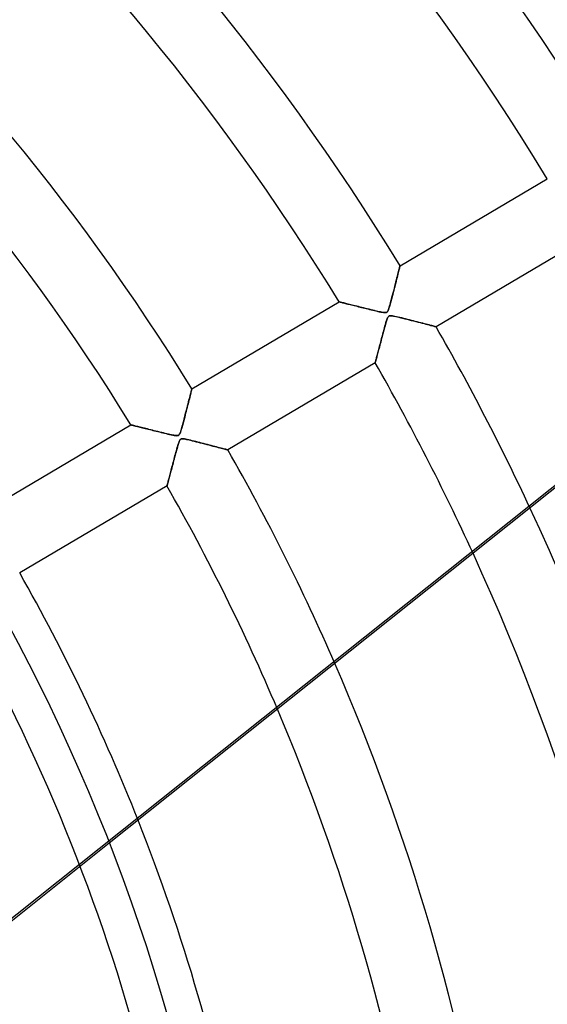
# Model space of a CAD drawing. Header units: millimetres. Extents: x -790 to 790, y -790 to 790.
# Tile 45 of 54: x 242 to 316, y 76 to 215. Entities that reach past the tile are written whole.
import ezdxf

# ---------------------------------------------------------------- set-up
doc = ezdxf.new("R2010")
doc.units = ezdxf.units.MM
doc.layers.add('HIDDEN', color=7, linetype='Continuous')
doc.layers.add('THICK', color=7, linetype='Continuous')

msp = doc.modelspace()

# ---------------------------------------------------------------- linework, layer by layer
at = {"layer": 'HIDDEN'}
for p, q in [((295.23, 180.41), (315.99, 192.69)), ((321.09, 184.08), (300.32, 171.8)), ((294.93, 179.21), (294.87, 178.99)), ((294.87, 178.95), (294.92, 179.19)), ((294.92, 179.19), (294.98, 179.4)), ((294.98, 179.41), (294.93, 179.21)), ((295.03, 179.6), (294.98, 179.41)), ((294.98, 179.4), (295.03, 179.6)), ((295.07, 179.78), (295.03, 179.6)), ((295.03, 179.6), (295.07, 179.78)), ((295.11, 179.94), (295.07, 179.78)), ((295.07, 179.78), (295.11, 179.94)), ((295.15, 180.08), (295.11, 179.94)), ((295.11, 179.94), (295.15, 180.08)), ((295.18, 180.19), (295.15, 180.08)), ((295.15, 180.08), (295.18, 180.19)), ((295.2, 180.29), (295.18, 180.19)), ((295.18, 180.19), (295.2, 180.29)), ((295.22, 180.35), (295.2, 180.29)), ((295.2, 180.29), (295.22, 180.35)), ((295.23, 180.39), (295.22, 180.35)), ((295.22, 180.35), (295.23, 180.39)), ((295.23, 180.41), (295.23, 180.39)), ((295.23, 180.39), (295.23, 180.41)), ((294.51, 177.55), (294.59, 177.86)), ((294.62, 178), (294.56, 177.74)), ((294.59, 177.86), (294.66, 178.16)), ((294.69, 178.26), (294.62, 178)), ((294.66, 178.16), (294.74, 178.44)), ((294.75, 178.51), (294.69, 178.26)), ((294.74, 178.44), (294.8, 178.71)), ((294.82, 178.75), (294.75, 178.51)), ((294.8, 178.71), (294.87, 178.95)), ((294.87, 178.99), (294.82, 178.75)), ((294.18, 176.27), (294.26, 176.58)), ((294.28, 176.64), (294.21, 176.37)), ((294.26, 176.58), (294.34, 176.9)), ((294.35, 176.92), (294.28, 176.64)), ((294.34, 176.9), (294.43, 177.22)), ((294.42, 177.19), (294.35, 176.92)), ((294.49, 177.46), (294.42, 177.19)), ((294.43, 177.22), (294.51, 177.55)), ((294.56, 177.74), (294.49, 177.46)), ((265.88, 163.05), (286.64, 175.33)), ((286.65, 175.33), (286.64, 175.33)), ((286.64, 175.33), (286.65, 175.33)), ((286.68, 175.32), (286.65, 175.33)), ((286.65, 175.33), (286.67, 175.32)), ((286.67, 175.32), (286.72, 175.31)), ((286.72, 175.31), (286.68, 175.32)), ((286.78, 175.29), (286.72, 175.31)), ((286.72, 175.31), (286.77, 175.3)), ((286.77, 175.3), (286.84, 175.28)), ((286.85, 175.28), (286.78, 175.29)), ((286.84, 175.28), (286.93, 175.26)), ((286.94, 175.25), (286.85, 175.28)), ((286.93, 175.26), (287.03, 175.23)), ((287.04, 175.23), (286.94, 175.25)), ((287.03, 175.23), (287.14, 175.2)), ((287.16, 175.2), (287.04, 175.23)), ((287.14, 175.2), (287.27, 175.17)), ((287.29, 175.17), (287.16, 175.2)), ((287.27, 175.17), (287.4, 175.14)), ((287.43, 175.13), (287.29, 175.17)), ((287.4, 175.14), (287.55, 175.1)), ((287.58, 175.09), (287.43, 175.13)), ((287.55, 175.1), (287.7, 175.06)), ((287.75, 175.05), (287.58, 175.09)), ((287.7, 175.06), (287.87, 175.02)), ((287.92, 175.01), (287.75, 175.05)), ((287.87, 175.02), (288.04, 174.98)), ((288.1, 174.97), (287.92, 175.01)), ((293.86, 175.06), (293.79, 174.82)), ((293.82, 174.94), (293.89, 175.17)), ((293.92, 175.31), (293.86, 175.06)), ((293.89, 175.17), (293.95, 175.42)), ((293.99, 175.57), (293.92, 175.31)), ((293.95, 175.42), (294.03, 175.69)), ((294.07, 175.83), (293.99, 175.57)), ((294.03, 175.69), (294.1, 175.97)), ((294.14, 176.1), (294.07, 175.83)), ((294.1, 175.97), (294.18, 176.27)), ((294.21, 176.37), (294.14, 176.1)), ((288.04, 174.98), (288.21, 174.94)), ((288.29, 174.92), (288.1, 174.97)), ((288.21, 174.94), (288.4, 174.89)), ((288.48, 174.87), (288.29, 174.92)), ((288.4, 174.89), (288.59, 174.84)), ((288.69, 174.82), (288.48, 174.87)), ((288.59, 174.84), (288.78, 174.8)), ((288.9, 174.77), (288.69, 174.82)), ((288.78, 174.8), (288.98, 174.75)), ((289.13, 174.71), (288.9, 174.77)), ((288.98, 174.75), (289.19, 174.7)), ((289.36, 174.65), (289.13, 174.71)), ((289.19, 174.7), (289.39, 174.64)), ((289.59, 174.59), (289.36, 174.65)), ((289.39, 174.64), (289.61, 174.59)), ((289.84, 174.53), (289.59, 174.59)), ((289.61, 174.59), (289.82, 174.54)), ((289.82, 174.54), (290.04, 174.48)), ((290.09, 174.47), (289.84, 174.53)), ((290.04, 174.48), (290.26, 174.43)), ((290.35, 174.4), (290.09, 174.47)), ((290.26, 174.43), (290.48, 174.37)), ((290.62, 174.34), (290.35, 174.4)), ((290.48, 174.37), (290.71, 174.32)), ((290.89, 174.27), (290.62, 174.34)), ((290.71, 174.32), (290.94, 174.26)), ((291.15, 174.21), (290.89, 174.27)), ((290.94, 174.26), (291.16, 174.2)), ((291.4, 174.15), (291.15, 174.21)), ((291.16, 174.2), (291.39, 174.15)), ((291.39, 174.15), (291.62, 174.09)), ((291.64, 174.09), (291.4, 174.15)), ((291.62, 174.09), (291.85, 174.04)), ((291.87, 174.03), (291.64, 174.09)), ((291.85, 174.04), (292.08, 173.98)), ((292.08, 173.98), (291.87, 174.03)), ((292.28, 173.94), (292.08, 173.98)), ((292.08, 173.98), (292.31, 173.93)), ((292.46, 173.9), (292.28, 173.94)), ((292.31, 173.93), (292.53, 173.89)), ((292.61, 173.87), (292.46, 173.9)), ((292.53, 173.89), (292.73, 173.85)), ((292.76, 173.84), (292.61, 173.87)), ((292.73, 173.85), (292.9, 173.82)), ((292.89, 173.82), (292.76, 173.84)), ((293.02, 173.81), (292.89, 173.82)), ((292.9, 173.82), (293.05, 173.8)), ((293.13, 173.8), (293.02, 173.81)), ((293.05, 173.8), (293.16, 173.8)), ((293.23, 173.81), (293.13, 173.8)), ((293.16, 173.8), (293.25, 173.82)), ((293.31, 173.83), (293.23, 173.81)), ((293.25, 173.82), (293.33, 173.84)), ((293.38, 173.87), (293.31, 173.83)), ((293.33, 173.84), (293.39, 173.88)), ((293.44, 173.93), (293.38, 173.87)), ((293.39, 173.88), (293.45, 173.94)), ((293.5, 174.01), (293.44, 173.93)), ((293.45, 173.94), (293.5, 174.01)), ((293.56, 174.12), (293.5, 174.01)), ((293.5, 174.01), (293.55, 174.11)), ((293.55, 174.11), (293.6, 174.24)), ((293.61, 174.26), (293.56, 174.12)), ((293.6, 174.24), (293.66, 174.39)), ((293.67, 174.42), (293.61, 174.26)), ((293.66, 174.39), (293.71, 174.56)), ((293.73, 174.61), (293.67, 174.42)), ((293.71, 174.56), (293.77, 174.74)), ((293.79, 174.82), (293.73, 174.61)), ((293.77, 174.74), (293.82, 174.94)), ((293.17, 172.14), (293.24, 172.36)), ((293.23, 172.33), (293.17, 172.13)), ((293.28, 172.5), (293.23, 172.33)), ((293.24, 172.36), (293.3, 172.58)), ((293.33, 172.66), (293.28, 172.5)), ((293.3, 172.58), (293.37, 172.77)), ((293.37, 172.79), (293.33, 172.66)), ((293.37, 172.77), (293.43, 172.93)), ((293.42, 172.92), (293.37, 172.79)), ((293.47, 173.04), (293.42, 172.92)), ((293.43, 172.93), (293.48, 173.07)), ((293.52, 173.14), (293.47, 173.04)), ((293.48, 173.07), (293.54, 173.17)), ((293.58, 173.22), (293.52, 173.14)), ((293.54, 173.17), (293.59, 173.24)), ((293.63, 173.28), (293.58, 173.22)), ((293.59, 173.24), (293.65, 173.29)), ((293.7, 173.33), (293.63, 173.28)), ((293.65, 173.29), (293.71, 173.33)), ((293.78, 173.35), (293.7, 173.33)), ((293.71, 173.33), (293.79, 173.35)), ((293.88, 173.36), (293.78, 173.35)), ((293.79, 173.35), (293.88, 173.36)), ((293.88, 173.36), (293.99, 173.36)), ((294.01, 173.36), (293.88, 173.36)), ((293.99, 173.36), (294.13, 173.35)), ((294.15, 173.34), (294.01, 173.36)), ((294.13, 173.35), (294.29, 173.32)), ((294.32, 173.31), (294.15, 173.34)), ((294.29, 173.32), (294.46, 173.29)), ((294.51, 173.28), (294.32, 173.31)), ((294.46, 173.29), (294.65, 173.25)), ((294.73, 173.23), (294.51, 173.28)), ((294.65, 173.25), (294.86, 173.2)), ((294.97, 173.17), (294.73, 173.23)), ((294.86, 173.2), (295.08, 173.15)), ((295.22, 173.11), (294.97, 173.17)), ((295.08, 173.15), (295.33, 173.09)), ((295.48, 173.05), (295.22, 173.11)), ((295.33, 173.09), (295.6, 173.02)), ((295.75, 172.98), (295.48, 173.05)), ((295.6, 173.02), (295.89, 172.95)), ((296.02, 172.92), (295.75, 172.98)), ((295.89, 172.95), (296.19, 172.87)), ((296.29, 172.85), (296.02, 172.92)), ((296.19, 172.87), (296.5, 172.8)), ((296.56, 172.78), (296.29, 172.85)), ((296.5, 172.8), (296.82, 172.71)), ((296.84, 172.71), (296.56, 172.78)), ((296.82, 172.71), (297.14, 172.63)), ((297.11, 172.64), (296.84, 172.71)), ((297.38, 172.57), (297.11, 172.64)), ((297.14, 172.63), (297.47, 172.55)), ((297.65, 172.5), (297.38, 172.57)), ((297.47, 172.55), (297.78, 172.47)), ((297.92, 172.43), (297.65, 172.5)), ((297.78, 172.47), (298.08, 172.39)), ((298.18, 172.36), (297.92, 172.43)), ((298.08, 172.39), (298.36, 172.32)), ((298.43, 172.3), (298.18, 172.36)), ((298.36, 172.32), (298.62, 172.25)), ((298.67, 172.23), (298.43, 172.3)), ((298.62, 172.25), (298.87, 172.18)), ((298.9, 172.17), (298.67, 172.23)), ((292.85, 170.95), (292.78, 170.68)), ((292.8, 170.77), (292.86, 171)), ((292.92, 171.21), (292.85, 170.95)), ((292.86, 171), (292.93, 171.23)), ((292.99, 171.46), (292.92, 171.21)), ((292.93, 171.23), (292.99, 171.45)), ((293.05, 171.7), (292.99, 171.46)), ((292.99, 171.45), (293.05, 171.68)), ((293.12, 171.92), (293.05, 171.7)), ((293.05, 171.68), (293.11, 171.91)), ((293.11, 171.91), (293.17, 172.14)), ((293.17, 172.13), (293.12, 171.92)), ((298.87, 172.18), (299.1, 172.12)), ((299.12, 172.12), (298.9, 172.17)), ((299.1, 172.12), (299.32, 172.07)), ((299.33, 172.06), (299.12, 172.12)), ((299.32, 172.07), (299.51, 172.01)), ((299.52, 172.01), (299.33, 172.06)), ((299.51, 172.01), (299.69, 171.97)), ((299.7, 171.97), (299.52, 172.01)), ((299.69, 171.97), (299.85, 171.92)), ((299.85, 171.92), (299.7, 171.97)), ((299.85, 171.92), (299.99, 171.89)), ((299.99, 171.89), (299.85, 171.92)), ((299.99, 171.89), (300.11, 171.86)), ((300.11, 171.86), (299.99, 171.89)), ((300.11, 171.86), (300.2, 171.83)), ((300.2, 171.83), (300.11, 171.86)), ((300.2, 171.83), (300.27, 171.82)), ((300.27, 171.82), (300.2, 171.83)), ((300.27, 171.82), (300.31, 171.8)), ((300.31, 171.8), (300.27, 171.82)), ((300.31, 171.8), (300.32, 171.8)), ((300.32, 171.8), (300.31, 171.8)), ((292.4, 169.26), (292.46, 169.46)), ((292.51, 169.66), (292.45, 169.42)), ((292.46, 169.46), (292.51, 169.67)), ((292.57, 169.91), (292.51, 169.66)), ((292.51, 169.67), (292.57, 169.89)), ((292.64, 170.16), (292.57, 169.91)), ((292.57, 169.89), (292.63, 170.1)), ((292.63, 170.1), (292.69, 170.33)), ((292.71, 170.42), (292.64, 170.16)), ((292.69, 170.33), (292.74, 170.55)), ((292.78, 170.68), (292.71, 170.42)), ((292.74, 170.55), (292.8, 170.77)), ((292.05, 167.94), (292.1, 168.11)), ((292.12, 168.17), (292.07, 167.99)), ((292.1, 168.11), (292.15, 168.29)), ((292.17, 168.36), (292.12, 168.17)), ((292.15, 168.29), (292.2, 168.47)), ((292.22, 168.56), (292.17, 168.36)), ((292.2, 168.47), (292.24, 168.66)), ((292.27, 168.76), (292.22, 168.56)), ((292.24, 168.66), (292.3, 168.85)), ((292.33, 168.97), (292.27, 168.76)), ((292.3, 168.85), (292.35, 169.05)), ((292.39, 169.2), (292.33, 168.97)), ((292.35, 169.05), (292.4, 169.26)), ((292.45, 169.42), (292.39, 169.2)), ((291.73, 166.72), (270.97, 154.44)), ((291.73, 166.73), (291.74, 166.75)), ((291.74, 166.75), (291.73, 166.73)), ((291.73, 166.72), (291.73, 166.73)), ((291.73, 166.73), (291.73, 166.72)), ((291.75, 166.8), (291.74, 166.75)), ((291.74, 166.75), (291.75, 166.79)), ((291.75, 166.79), (291.77, 166.85)), ((291.77, 166.85), (291.75, 166.8)), ((291.79, 166.93), (291.77, 166.85)), ((291.77, 166.85), (291.79, 166.92)), ((291.81, 167.02), (291.79, 166.93)), ((291.79, 166.92), (291.81, 167.01)), ((291.84, 167.12), (291.81, 167.02)), ((291.81, 167.01), (291.83, 167.11)), ((291.83, 167.11), (291.86, 167.22)), ((291.87, 167.24), (291.84, 167.12)), ((291.86, 167.22), (291.9, 167.35)), ((291.9, 167.37), (291.87, 167.24)), ((291.94, 167.51), (291.9, 167.37)), ((291.9, 167.35), (291.93, 167.48)), ((291.93, 167.48), (291.97, 167.62)), ((291.98, 167.66), (291.94, 167.51)), ((291.97, 167.62), (292.01, 167.78)), ((292.02, 167.82), (291.98, 167.66)), ((292.01, 167.78), (292.05, 167.94)), ((292.07, 167.99), (292.02, 167.82)), ((226, 76.84), (338.33, 166.42)), ((265.73, 162.45), (265.77, 162.6)), ((265.76, 162.59), (265.73, 162.44)), ((265.8, 162.73), (265.76, 162.59)), ((265.77, 162.6), (265.8, 162.73)), ((265.83, 162.84), (265.8, 162.73)), ((265.8, 162.73), (265.83, 162.84)), ((265.85, 162.93), (265.83, 162.84)), ((265.83, 162.84), (265.85, 162.93)), ((265.86, 163), (265.85, 162.93)), ((265.85, 162.93), (265.86, 163)), ((265.86, 163), (265.87, 163.04)), ((265.87, 163.03), (265.86, 163)), ((265.88, 163.05), (265.87, 163.03)), ((265.87, 163.04), (265.88, 163.05)), ((265.35, 160.93), (265.41, 161.2)), ((265.41, 161.19), (265.35, 160.94)), ((265.41, 161.2), (265.48, 161.44)), ((265.47, 161.43), (265.41, 161.19)), ((265.53, 161.66), (265.47, 161.43)), ((265.48, 161.44), (265.53, 161.68)), ((265.53, 161.68), (265.59, 161.89)), ((265.58, 161.88), (265.53, 161.66)), ((265.63, 162.08), (265.58, 161.88)), ((265.59, 161.89), (265.64, 162.09)), ((265.68, 162.27), (265.63, 162.08)), ((265.64, 162.09), (265.69, 162.28)), ((265.73, 162.44), (265.68, 162.27)), ((265.69, 162.28), (265.73, 162.45)), ((264.96, 159.44), (265.04, 159.75)), ((265.08, 159.88), (265.01, 159.61)), ((265.04, 159.75), (265.12, 160.06)), ((265.15, 160.15), (265.08, 159.88)), ((265.12, 160.06), (265.2, 160.37)), ((265.22, 160.42), (265.15, 160.15)), ((265.2, 160.37), (265.28, 160.66)), ((265.28, 160.69), (265.22, 160.42)), ((265.35, 160.94), (265.28, 160.69)), ((265.28, 160.66), (265.35, 160.93)), ((264.66, 158.28), (264.74, 158.55)), ((264.73, 158.53), (264.66, 158.26)), ((264.8, 158.79), (264.73, 158.53)), ((264.74, 158.55), (264.81, 158.84)), ((264.87, 159.06), (264.8, 158.79)), ((264.81, 158.84), (264.89, 159.13)), ((264.94, 159.34), (264.87, 159.06)), ((264.89, 159.13), (264.96, 159.44)), ((265.01, 159.61), (264.94, 159.34)), ((236.52, 145.69), (257.29, 157.97)), ((257.32, 157.96), (257.29, 157.97)), ((257.29, 157.97), (257.29, 157.97)), ((257.29, 157.97), (257.29, 157.97)), ((257.29, 157.97), (257.32, 157.96)), ((257.37, 157.95), (257.32, 157.96)), ((257.32, 157.96), (257.36, 157.95)), ((257.36, 157.95), (257.42, 157.93)), ((257.43, 157.93), (257.37, 157.95)), ((257.42, 157.93), (257.5, 157.91)), ((257.51, 157.91), (257.43, 157.93)), ((257.5, 157.91), (257.59, 157.89)), ((257.6, 157.89), (257.51, 157.91)), ((257.59, 157.89), (257.69, 157.87)), ((257.71, 157.86), (257.6, 157.89)), ((257.69, 157.87), (257.81, 157.84)), ((257.83, 157.83), (257.71, 157.86)), ((257.81, 157.84), (257.94, 157.81)), ((257.96, 157.8), (257.83, 157.83)), ((257.94, 157.81), (258.08, 157.77)), ((258.11, 157.76), (257.96, 157.8)), ((258.08, 157.77), (258.23, 157.73)), ((258.27, 157.72), (258.11, 157.76)), ((258.23, 157.73), (258.4, 157.69)), ((258.43, 157.68), (258.27, 157.72)), ((258.4, 157.69), (258.57, 157.65)), ((258.61, 157.64), (258.43, 157.68)), ((258.57, 157.65), (258.75, 157.61)), ((258.79, 157.59), (258.61, 157.64)), ((258.75, 157.61), (258.93, 157.56)), ((258.99, 157.55), (258.79, 157.59)), ((258.93, 157.56), (259.12, 157.51)), ((259.19, 157.5), (258.99, 157.55)), ((259.12, 157.51), (259.32, 157.46)), ((259.4, 157.44), (259.19, 157.5)), ((259.32, 157.46), (259.53, 157.41)), ((259.62, 157.39), (259.4, 157.44)), ((259.53, 157.41), (259.74, 157.36)), ((259.84, 157.33), (259.62, 157.39)), ((259.74, 157.36), (259.95, 157.31)), ((260.08, 157.28), (259.84, 157.33)), ((259.95, 157.31), (260.17, 157.25)), ((260.32, 157.22), (260.08, 157.28)), ((260.17, 157.25), (260.39, 157.2)), ((260.57, 157.15), (260.32, 157.22)), ((260.39, 157.2), (260.62, 157.14)), ((260.82, 157.09), (260.57, 157.15)), ((260.62, 157.14), (260.84, 157.08)), ((261.09, 157.02), (260.82, 157.09)), ((260.84, 157.08), (261.08, 157.03)), ((261.08, 157.03), (261.31, 156.97)), ((261.36, 156.96), (261.09, 157.02)), ((261.31, 156.97), (261.55, 156.91)), ((261.63, 156.89), (261.36, 156.96)), ((264.26, 156.91), (264.31, 157.06)), ((264.33, 157.11), (264.28, 156.94)), ((264.31, 157.06), (264.36, 157.21)), ((264.39, 157.3), (264.33, 157.11)), ((264.36, 157.21), (264.42, 157.38)), ((264.45, 157.52), (264.39, 157.3)), ((264.42, 157.38), (264.47, 157.58)), ((264.52, 157.76), (264.45, 157.52)), ((264.47, 157.58), (264.53, 157.79)), ((264.59, 158.01), (264.52, 157.76)), ((264.53, 157.79), (264.6, 158.03)), ((264.66, 158.26), (264.59, 158.01)), ((264.6, 158.03), (264.66, 158.28)), ((261.55, 156.91), (261.78, 156.85)), ((261.89, 156.83), (261.63, 156.89)), ((261.78, 156.85), (262.02, 156.79)), ((262.14, 156.77), (261.89, 156.83)), ((262.02, 156.79), (262.26, 156.74)), ((262.37, 156.71), (262.14, 156.77)), ((262.26, 156.74), (262.5, 156.68)), ((262.6, 156.66), (262.37, 156.71)), ((262.5, 156.68), (262.75, 156.62)), ((262.8, 156.61), (262.6, 156.66)), ((262.75, 156.62), (262.98, 156.57)), ((263, 156.57), (262.8, 156.61)), ((262.98, 156.57), (263.21, 156.52)), ((263.17, 156.53), (263, 156.57)), ((263.32, 156.5), (263.17, 156.53)), ((263.21, 156.52), (263.41, 156.48)), ((263.46, 156.47), (263.32, 156.5)), ((263.41, 156.48), (263.58, 156.46)), ((263.59, 156.46), (263.46, 156.47)), ((263.58, 156.46), (263.72, 156.44)), ((263.71, 156.45), (263.59, 156.46)), ((263.82, 156.45), (263.71, 156.45)), ((263.72, 156.44), (263.83, 156.45)), ((263.91, 156.46), (263.82, 156.45)), ((263.83, 156.45), (263.92, 156.46)), ((263.98, 156.49), (263.91, 156.46)), ((263.92, 156.46), (263.99, 156.49)), ((264.05, 156.53), (263.98, 156.49)), ((263.99, 156.49), (264.05, 156.53)), ((264.03, 155.44), (264.09, 155.6)), ((264.09, 155.61), (264.04, 155.49)), ((264.11, 156.6), (264.05, 156.53)), ((264.05, 156.53), (264.11, 156.59)), ((264.09, 155.6), (264.14, 155.73)), ((264.14, 155.73), (264.09, 155.61)), ((264.17, 156.69), (264.11, 156.6)), ((264.11, 156.59), (264.16, 156.68)), ((264.14, 155.73), (264.2, 155.83)), ((264.19, 155.82), (264.14, 155.73)), ((264.16, 156.68), (264.21, 156.78)), ((264.22, 156.8), (264.17, 156.69)), ((264.25, 155.89), (264.19, 155.82)), ((264.2, 155.83), (264.25, 155.9)), ((264.21, 156.78), (264.26, 156.91)), ((264.28, 156.94), (264.22, 156.8)), ((264.25, 155.9), (264.31, 155.95)), ((264.31, 155.94), (264.25, 155.89)), ((264.31, 155.95), (264.38, 155.98)), ((264.38, 155.98), (264.31, 155.94)), ((264.38, 155.98), (264.46, 156)), ((264.46, 156), (264.38, 155.98)), ((264.46, 156), (264.56, 156.01)), ((264.57, 156.01), (264.46, 156)), ((264.56, 156.01), (264.68, 156)), ((264.7, 156), (264.57, 156.01)), ((264.68, 156), (264.81, 155.98)), ((264.85, 155.98), (264.7, 156)), ((264.81, 155.98), (264.97, 155.96)), ((265.02, 155.95), (264.85, 155.98)), ((264.97, 155.96), (265.13, 155.93)), ((265.22, 155.91), (265.02, 155.95)), ((265.13, 155.93), (265.3, 155.89)), ((265.44, 155.86), (265.22, 155.91)), ((265.3, 155.89), (265.5, 155.84)), ((265.68, 155.8), (265.44, 155.86)), ((265.5, 155.84), (265.71, 155.79)), ((265.93, 155.74), (265.68, 155.8)), ((265.71, 155.79), (265.95, 155.74)), ((266.19, 155.68), (265.93, 155.74)), ((265.95, 155.74), (266.21, 155.67)), ((266.45, 155.61), (266.19, 155.68)), ((266.21, 155.67), (266.48, 155.6)), ((266.72, 155.54), (266.45, 155.61)), ((266.48, 155.6), (266.76, 155.53)), ((263.66, 154.19), (263.59, 153.94)), ((263.63, 154.08), (263.7, 154.32)), ((263.72, 154.42), (263.66, 154.19)), ((263.7, 154.32), (263.76, 154.55)), ((263.79, 154.64), (263.72, 154.42)), ((263.76, 154.55), (263.83, 154.79)), ((263.84, 154.85), (263.79, 154.64)), ((263.83, 154.79), (263.9, 155.03)), ((263.9, 155.04), (263.84, 154.85)), ((263.9, 155.03), (263.96, 155.25)), ((263.95, 155.21), (263.9, 155.04)), ((264, 155.36), (263.95, 155.21)), ((263.96, 155.25), (264.03, 155.44)), ((264.04, 155.49), (264, 155.36)), ((266.99, 155.48), (266.72, 155.54)), ((266.76, 155.53), (267.06, 155.46)), ((267.26, 155.41), (266.99, 155.48)), ((267.06, 155.46), (267.36, 155.38)), ((267.53, 155.34), (267.26, 155.41)), ((267.36, 155.38), (267.67, 155.3)), ((267.81, 155.27), (267.53, 155.34)), ((267.67, 155.3), (267.99, 155.22)), ((268.08, 155.2), (267.81, 155.27)), ((267.99, 155.22), (268.29, 155.14)), ((268.35, 155.13), (268.08, 155.2)), ((268.29, 155.14), (268.58, 155.07)), ((268.61, 155.06), (268.35, 155.13)), ((268.58, 155.07), (268.86, 154.99)), ((268.87, 154.99), (268.61, 155.06)), ((268.86, 154.99), (269.12, 154.93)), ((269.12, 154.93), (268.87, 154.99)), ((269.12, 154.93), (269.37, 154.86)), ((269.36, 154.86), (269.12, 154.93)), ((269.58, 154.8), (269.36, 154.86)), ((269.37, 154.86), (269.6, 154.8)), ((269.8, 154.75), (269.58, 154.8)), ((269.6, 154.8), (269.82, 154.74)), ((270, 154.7), (269.8, 154.75)), ((269.82, 154.74), (270.02, 154.69)), ((270.19, 154.65), (270, 154.7)), ((270.02, 154.69), (270.2, 154.64)), ((270.36, 154.6), (270.19, 154.65)), ((270.2, 154.64), (270.37, 154.6)), ((270.51, 154.56), (270.36, 154.6)), ((270.37, 154.6), (270.52, 154.56)), ((270.65, 154.53), (270.51, 154.56)), ((270.52, 154.56), (270.65, 154.52)), ((270.76, 154.5), (270.65, 154.53)), ((270.65, 154.52), (270.76, 154.49)), ((270.85, 154.47), (270.76, 154.5)), ((270.76, 154.49), (270.85, 154.47)), ((270.85, 154.47), (270.92, 154.45)), ((270.91, 154.45), (270.85, 154.47)), ((270.95, 154.44), (270.91, 154.45)), ((270.92, 154.45), (270.95, 154.44)), ((270.95, 154.44), (270.97, 154.44)), ((270.97, 154.44), (270.95, 154.44)), ((263.31, 152.88), (263.24, 152.63)), ((263.26, 152.68), (263.32, 152.9)), ((263.38, 153.14), (263.31, 152.88)), ((263.32, 152.9), (263.38, 153.13)), ((263.45, 153.41), (263.38, 153.14)), ((263.38, 153.13), (263.44, 153.37)), ((263.44, 153.37), (263.5, 153.6)), ((263.52, 153.68), (263.45, 153.41)), ((263.5, 153.6), (263.57, 153.84)), ((263.59, 153.94), (263.52, 153.68)), ((263.57, 153.84), (263.63, 154.08)), ((262.93, 151.46), (262.88, 151.25)), ((262.91, 151.39), (262.97, 151.59)), ((262.99, 151.68), (262.93, 151.46)), ((262.97, 151.59), (263.02, 151.8)), ((263.05, 151.91), (262.99, 151.68)), ((263.02, 151.8), (263.08, 152.01)), ((263.11, 152.14), (263.05, 151.91)), ((263.08, 152.01), (263.14, 152.23)), ((263.18, 152.38), (263.11, 152.14)), ((263.14, 152.23), (263.2, 152.45)), ((263.24, 152.63), (263.18, 152.38)), ((263.2, 152.45), (263.26, 152.68)), ((262.56, 150.03), (262.52, 149.9)), ((262.52, 149.88), (262.55, 150.01)), ((262.55, 150.01), (262.59, 150.15)), ((262.59, 150.18), (262.56, 150.03)), ((262.64, 150.34), (262.59, 150.18)), ((262.59, 150.15), (262.63, 150.3)), ((262.63, 150.3), (262.67, 150.47)), ((262.68, 150.5), (262.64, 150.34)), ((262.67, 150.47), (262.72, 150.63)), ((262.73, 150.68), (262.68, 150.5)), ((262.72, 150.63), (262.76, 150.81)), ((262.78, 150.86), (262.73, 150.68)), ((262.76, 150.81), (262.81, 151)), ((262.83, 151.05), (262.78, 150.86)), ((262.81, 151), (262.86, 151.19)), ((262.88, 151.25), (262.83, 151.05)), ((262.86, 151.19), (262.91, 151.39)), ((262.38, 149.36), (241.61, 137.08)), ((262.39, 149.4), (262.38, 149.37)), ((262.38, 149.37), (262.39, 149.39)), ((262.38, 149.36), (262.38, 149.37)), ((262.38, 149.37), (262.38, 149.36)), ((262.39, 149.39), (262.4, 149.44)), ((262.4, 149.44), (262.39, 149.4)), ((262.4, 149.44), (262.41, 149.5)), ((262.41, 149.5), (262.4, 149.44)), ((262.43, 149.58), (262.41, 149.5)), ((262.41, 149.5), (262.43, 149.57)), ((262.46, 149.67), (262.43, 149.58)), ((262.43, 149.57), (262.46, 149.66)), ((262.49, 149.78), (262.46, 149.67)), ((262.46, 149.66), (262.48, 149.77)), ((262.48, 149.77), (262.52, 149.88)), ((262.52, 149.9), (262.49, 149.78)), ((254.22, 98.95), (226.1, 76.52))]:
    msp.add_line(p, q, dxfattribs=at)
for radius, start, end in [(732, 0, 180.00002), (682, 0, 180.00002), (677, 0, 180.00002), (625, 0, 179.99998), (620, 0, 179.99998), (404.21, 31.3088, 64.5564), (380.09, 31.3537, 64.827), (370.11, 31.3741, 64.9493), (345.99, 31.4281, 65.2742), (336.01, 31.4526, 65.4224), (311.89, 31.5186, 65.8197), (301.91, 31.5489, 66.0027), (345.99, 25.0075, 29.772), (336.01, 24.5966, 29.7474), (311.89, 23.4911, 29.6814), (301.91, 22.9801, 29.6511), (277.79, 21.5871, 29.5687), (267.81, 0, 29.5302), (243.69, 0, 29.4243)]:
    msp.add_arc((0, 0), radius, start, end, dxfattribs=at)
at = {"layer": 'THICK'}
msp.add_line((338.53, 166.18), (254.22, 98.95), dxfattribs=at)
for radius, start, end in [(677.5, 0, 180.00002), (619.99, 0, 179.99998), (272.8, 0, 90), (247.85, 270, 90), (345.99, 7.468, 25.0075), (336.01, 7.8742, 24.5966), (311.89, 8.9665, 23.4911), (301.91, 9.4714, 22.9801), (277.79, 10.8477, 21.5871)]:
    msp.add_arc((0, 0), radius, start, end, dxfattribs=at)

doc.saveas('drawing.dxf')
